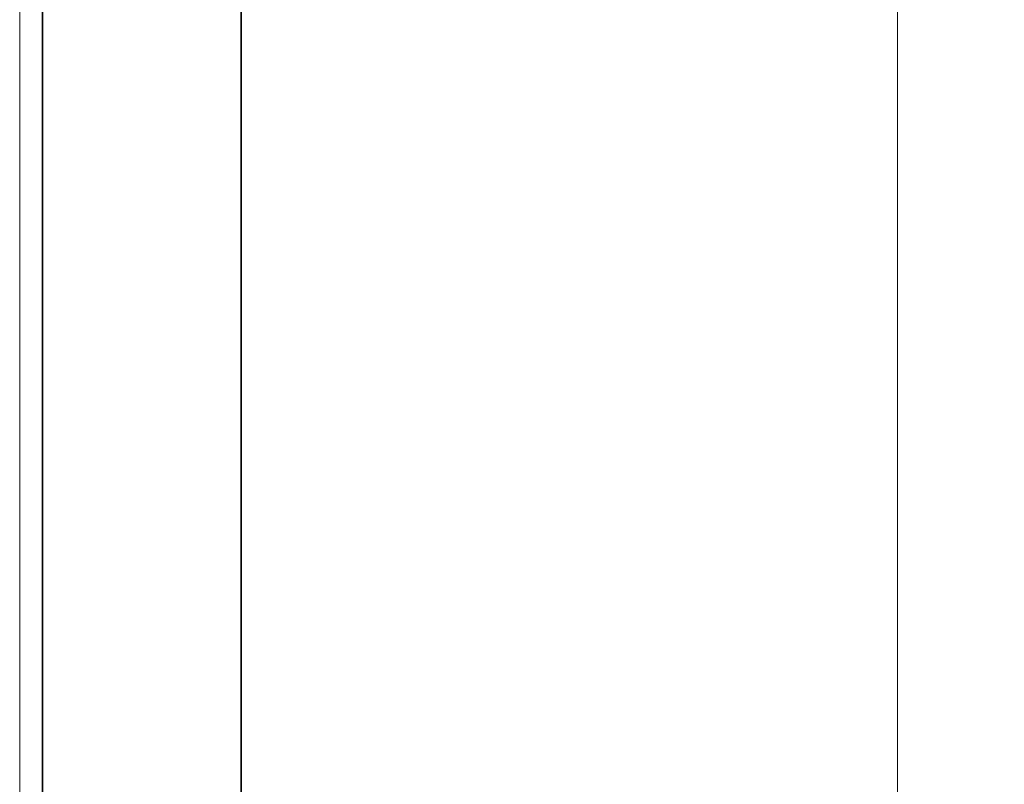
# Model space of a CAD drawing. Header units: millimetres. Extents: x 4 to 1188, y 1 to 840.
# Tile 132 of 210: x 718 to 736, y 375 to 388. Entities that reach past the tile are written whole.
import ezdxf

# ---------------------------------------------------------------- set-up
doc = ezdxf.new("R2010")
doc.units = ezdxf.units.MM
doc.layers.add('1', color=7, linetype='Continuous')
doc.styles.add('Arial Unicode MS', font='Arial Unicode MS')
doc.dimstyles.get("Standard").update_dxf_attribs({"dimtxt": 0.18, "dimasz": 0.18, "dimexe": 0.18, "dimexo": 0.0625, "dimgap": 0.09, "dimtad": 0, "dimtih": 1, "dimtoh": 1, "dimdec": 4, "dimzin": 0, "dimdsep": 46, "dimtxsty": 'Standard', "dimcen": 0.09, "dimadec": 0, "dimazin": 0, "dimtfac": 1, "dimtdec": 4, "dimtofl": 0, "dimtmove": 0, "dimatfit": 3, "dimfxl": 0, "dimtolj": 1, "dimtzin": 0, "dimarcsym": 0})

# ---------------------------------------------------------------- blocks, each defined once
blk = doc.blocks.new('_U19')
at = {"layer": '1', "color": 18, "lineweight": 35}
for p, q in [((725.929, 427.753), (752.781, 427.753)), ((750.781, 427.753), (750.781, 286.274)), ((723.352, 286.274), (752.781, 286.274))]:
    blk.add_line(p, q, dxfattribs=at)
at = {"layer": '1', "color": 18, "lineweight": 70}
for points in [[(750.781, 427.753), (751.557, 424.253), (750.005, 424.253)], [(750.781, 286.274), (750.005, 289.774), (751.557, 289.774)]]:
    blk.add_solid(points, dxfattribs=at)
at = {"layer": '1', "color": 18, "linetype": 'Continuous', "lineweight": 13, "insert": (750.026, 351.662), "char_height": 5, "attachment_point": 7, "rotation": 90, "line_spacing_factor": 1.047437, "style": 'Arial Unicode MS'}
blk.add_mtext('\\fArial Unicode MS|b0|i0;\\W1.0000;990', dxfattribs=at)

msp = doc.modelspace()

# ---------------------------------------------------------------- linework, layer by layer
at = {"layer": '1', "color": 154, "linetype": 'Continuous', "lineweight": 13}
for p, q in [((718.4952, 420.4672), (718.4952, 287.7529)), ((733.7809, 287.3243), (733.7809, 397.1826))]:
    msp.add_line(p, q, dxfattribs=at)
at = {"layer": '1', "color": 154, "linetype": 'Continuous', "lineweight": 35}
for p, q in [((718.8952, 420.4672), (718.8952, 287.7529)), ((722.3524, 420.4672), (722.3524, 287.3243))]:
    msp.add_line(p, q, dxfattribs=at)

# ---------------------------------------------------------------- dimensions: what is measured, and where the dimension line sits
at = {"layer": '1', "color": 18, "linetype": 'Continuous', "lineweight": 13}
dim = msp.add_linear_dim(base=(750.7812, 286.2743), p1=(724.9294, 427.7529), p2=(692.6738, 286.2743), angle=90, dimstyle='Standard', override={"dimtxt": 5, "dimasz": 3.5, "dimexe": 2, "dimexo": 1, "dimgap": 2.5, "dimtad": 1, "dimtih": 0, "dimtoh": 0, "dimdec": 0, "dimlfac": 7, "dimzin": 8, "dimdsep": 44, "dimlunit": 2, "dimtxsty": 'Arial Unicode MS', "dimsah": 1, "dimse1": 0, "dimse2": 0, "dimsd1": 0, "dimsd2": 0, "dimclrd": 18, "dimclre": 18, "dimclrt": 18, "dimtol": 0, "dimtm": -0.1, "dimtfac": 0.4, "dimtdec": 2, "dimtofl": 1, "dimtmove": 0, "dimtzin": 8, "dimlwd": 35, "dimlwe": 35}, dxfattribs=at)
dim.commit()
dim.dimension.update_dxf_attribs({"geometry": '_U19', "text_midpoint": (750.7812, 357.0136), "dimtype": 160})

doc.saveas('drawing.dxf')
